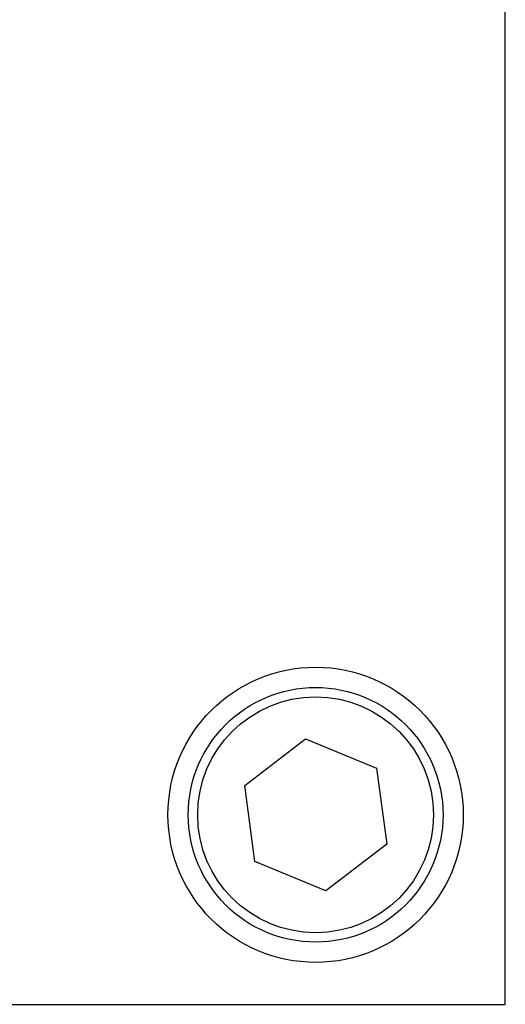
# Model space of a CAD drawing. Extents: x 7.6 to 27.1, y 2.7 to 20.5.
# Tile 7 of 136: x 8.8 to 9.3, y 6.4 to 7.5. Entities that reach past the tile are written whole.
import ezdxf

# ---------------------------------------------------------------- set-up
doc = ezdxf.new("R2010")
doc.units = 0
doc.layers.get('0').update_dxf_attribs({"linetype": 'CONTINUOUS'})

msp = doc.modelspace()

# ---------------------------------------------------------------- linework, layer by layer
at = {"color": 7, "linetype": 'CONTINUOUS'}
for p, q in [((9.3228, 6.4103), (9.3228, 8.1493)), ((9.0466, 6.6424), (9.1111, 6.692)), ((9.1111, 6.692), (9.1864, 6.6609)), ((9.1864, 6.6609), (9.1971, 6.5802)), ((9.0573, 6.5617), (9.0466, 6.6424)), ((9.1971, 6.5802), (9.1325, 6.5306)), ((9.1325, 6.5306), (9.0573, 6.5617)), ((7.5838, 6.4103), (9.3228, 6.4103))]:
    msp.add_line(p, q, dxfattribs=at)
for radius in [0.1565, 0.135, 0.125]:
    msp.add_circle((9.1218, 6.6113), radius, dxfattribs=at)

doc.saveas('drawing.dxf')
